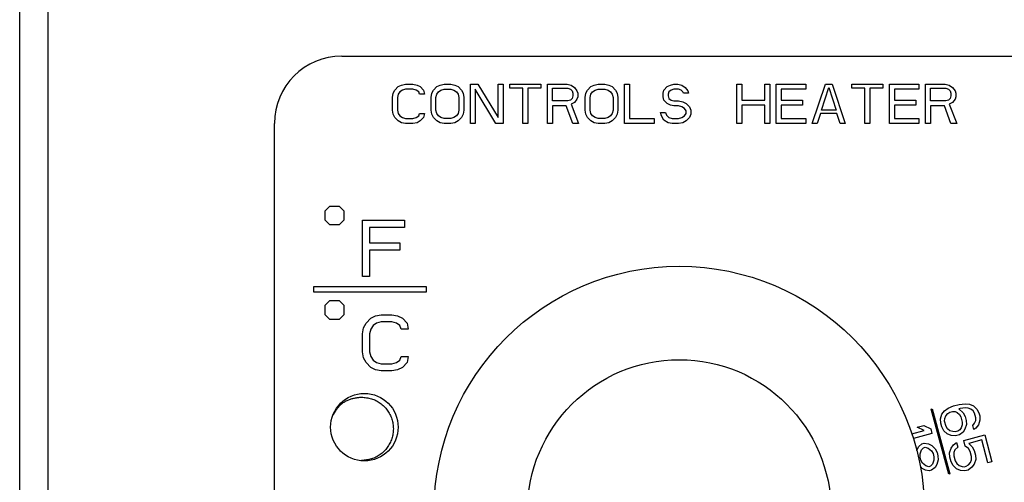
# Model space of a CAD drawing. Extents: x 4 to 119, y 2 to 81.
# Tile 19 of 28: x 65.384 to 67.135, y 46.396 to 47.219. Entities that reach past the tile are written whole.
import ezdxf

# ---------------------------------------------------------------- set-up
doc = ezdxf.new("R2010")
doc.units = 0
doc.layers.add('BODY', color=3, linetype='CONTINUOUS')

msp = doc.modelspace()

# ---------------------------------------------------------------- linework, layer by layer
at = {"layer": 'BODY', "linetype": 'CONTINUOUS'}
for p, q in [((65.3843, 45.2882), (65.3843, 50.5272)), ((65.4343, 50.4672), (65.4343, 45.3482)), ((65.9573, 47.1542), (67.1573, 47.1542)), ((66.0575, 47.0998), (66.0633, 47.1027)), ((66.0633, 47.1027), (66.0706, 47.1042)), ((66.0706, 47.1042), (66.0837, 47.1042)), ((66.0837, 47.1042), (66.091, 47.1027)), ((66.091, 47.1027), (66.0968, 47.0998)), ((66.126, 47.0998), (66.1318, 47.1027)), ((66.1318, 47.1027), (66.1391, 47.1042)), ((66.1391, 47.1042), (66.1508, 47.1042)), ((66.1508, 47.1042), (66.1581, 47.1027)), ((66.1581, 47.1027), (66.1639, 47.0998)), ((66.1858, 47.1042), (66.1989, 47.1042)), ((66.1858, 47.0342), (66.1858, 47.1042)), ((66.1989, 47.1042), (66.2354, 47.0447)), ((66.2354, 47.1042), (66.2441, 47.1042)), ((66.2354, 47.0447), (66.2354, 47.1042)), ((66.2441, 47.1042), (66.2441, 47.0342)), ((66.2558, 47.1042), (66.3112, 47.1042)), ((66.2558, 47.0968), (66.2558, 47.1042)), ((66.3112, 47.1042), (66.3112, 47.0968)), ((66.3229, 47.1042), (66.3579, 47.1042)), ((66.3229, 47.0342), (66.3229, 47.1042)), ((66.3579, 47.1042), (66.3652, 47.1027)), ((66.3652, 47.1027), (66.371, 47.0983)), ((66.4002, 47.0998), (66.406, 47.1027)), ((66.406, 47.1027), (66.4133, 47.1042)), ((66.4133, 47.1042), (66.425, 47.1042)), ((66.425, 47.1042), (66.4323, 47.1027)), ((66.4323, 47.1027), (66.4381, 47.0998)), ((66.46, 47.0342), (66.46, 47.1042)), ((66.46, 47.1042), (66.4687, 47.1042)), ((66.4687, 47.1042), (66.4687, 47.0432)), ((66.5358, 47.0998), (66.5416, 47.1027)), ((66.5416, 47.1027), (66.5475, 47.1042)), ((66.5475, 47.1042), (66.5548, 47.1042)), ((66.5548, 47.1042), (66.5621, 47.1027)), ((66.5621, 47.1027), (66.5679, 47.0983)), ((66.6598, 47.1042), (66.6685, 47.1042)), ((66.6598, 47.0342), (66.6598, 47.1042)), ((66.6685, 47.1042), (66.6685, 47.0759)), ((66.7093, 47.1042), (66.7181, 47.1042)), ((66.7093, 47.0759), (66.7093, 47.1042)), ((66.7181, 47.1042), (66.7181, 47.0342)), ((66.7298, 47.1042), (66.7823, 47.1042)), ((66.7298, 47.0342), (66.7298, 47.1042)), ((66.7823, 47.1042), (66.7823, 47.0953)), ((66.7939, 47.0342), (66.8173, 47.1042)), ((66.8173, 47.1042), (66.8289, 47.1042)), ((66.8289, 47.1042), (66.8523, 47.0342)), ((66.8639, 47.0968), (66.8639, 47.1042)), ((66.8639, 47.1042), (66.9193, 47.1042)), ((66.9193, 47.1042), (66.9193, 47.0968)), ((66.931, 47.0342), (66.931, 47.1042)), ((66.931, 47.1042), (66.9835, 47.1042)), ((66.9835, 47.1042), (66.9835, 47.0953)), ((66.9952, 47.1042), (67.0302, 47.1042)), ((66.9952, 47.0342), (66.9952, 47.1042)), ((67.0302, 47.1042), (67.0375, 47.1027)), ((67.0375, 47.1027), (67.0433, 47.0983)), ((66.0473, 47.0804), (66.0487, 47.0879)), ((66.0487, 47.0879), (66.0516, 47.0938)), ((66.0516, 47.0938), (66.0575, 47.0998)), ((66.0575, 47.0864), (66.056, 47.0804)), ((66.0604, 47.0908), (66.0575, 47.0864)), ((66.0648, 47.0938), (66.0604, 47.0908)), ((66.0706, 47.0953), (66.0648, 47.0938)), ((66.0837, 47.0953), (66.0706, 47.0953)), ((66.0896, 47.0938), (66.0837, 47.0953)), ((66.0939, 47.0908), (66.0896, 47.0938)), ((66.0954, 47.0864), (66.0939, 47.0908)), ((66.1041, 47.0864), (66.0954, 47.0864)), ((66.0968, 47.0998), (66.1027, 47.0938)), ((66.1027, 47.0938), (66.1041, 47.0864)), ((66.1158, 47.0804), (66.1173, 47.0879)), ((66.1173, 47.0879), (66.1202, 47.0938)), ((66.1202, 47.0938), (66.126, 47.0998)), ((66.1245, 47.0804), (66.126, 47.0864)), ((66.126, 47.0864), (66.1289, 47.0908)), ((66.1289, 47.0908), (66.1333, 47.0938)), ((66.1333, 47.0938), (66.1391, 47.0953)), ((66.1391, 47.0953), (66.1508, 47.0953)), ((66.1508, 47.0953), (66.1566, 47.0938)), ((66.1566, 47.0938), (66.161, 47.0908)), ((66.161, 47.0908), (66.1639, 47.0864)), ((66.1639, 47.0998), (66.1698, 47.0938)), ((66.1639, 47.0864), (66.1654, 47.0804)), ((66.1698, 47.0938), (66.1727, 47.0879)), ((66.1727, 47.0879), (66.1741, 47.0804)), ((66.1946, 47.0953), (66.1946, 47.0342)), ((66.231, 47.0342), (66.1946, 47.0953)), ((66.2791, 47.0968), (66.2558, 47.0968)), ((66.2791, 47.0342), (66.2791, 47.0968)), ((66.2879, 47.0968), (66.2879, 47.0342)), ((66.3112, 47.0968), (66.2879, 47.0968)), ((66.3316, 47.0745), (66.3316, 47.0968)), ((66.3316, 47.0968), (66.3593, 47.0968)), ((66.3593, 47.0968), (66.3637, 47.0953)), ((66.3637, 47.0953), (66.3666, 47.0923)), ((66.3666, 47.0923), (66.3681, 47.0879)), ((66.3681, 47.0879), (66.3681, 47.0834)), ((66.371, 47.0983), (66.3754, 47.0923)), ((66.3754, 47.0923), (66.3768, 47.0879)), ((66.3768, 47.0879), (66.3768, 47.0819)), ((66.39, 47.0804), (66.3914, 47.0879)), ((66.3914, 47.0879), (66.3943, 47.0938)), ((66.3943, 47.0938), (66.4002, 47.0998)), ((66.3987, 47.0804), (66.4002, 47.0864)), ((66.4002, 47.0864), (66.4031, 47.0908)), ((66.4031, 47.0908), (66.4075, 47.0938)), ((66.4075, 47.0938), (66.4133, 47.0953)), ((66.4133, 47.0953), (66.425, 47.0953)), ((66.425, 47.0953), (66.4308, 47.0938)), ((66.4308, 47.0938), (66.4352, 47.0908)), ((66.4352, 47.0908), (66.4381, 47.0864)), ((66.4381, 47.0998), (66.4439, 47.0938)), ((66.4381, 47.0864), (66.4395, 47.0804)), ((66.4439, 47.0938), (66.4468, 47.0879)), ((66.4468, 47.0879), (66.4483, 47.0804)), ((66.5285, 47.0879), (66.53, 47.0938)), ((66.5285, 47.0819), (66.5285, 47.0879)), ((66.53, 47.0938), (66.5358, 47.0998)), ((66.5387, 47.0908), (66.5373, 47.0864)), ((66.5373, 47.0864), (66.5373, 47.0834)), ((66.5431, 47.0938), (66.5387, 47.0908)), ((66.5475, 47.0953), (66.5431, 47.0938)), ((66.5562, 47.0953), (66.5475, 47.0953)), ((66.5606, 47.0938), (66.5562, 47.0953)), ((66.5635, 47.0908), (66.5606, 47.0938)), ((66.565, 47.0879), (66.5635, 47.0908)), ((66.5737, 47.0879), (66.565, 47.0879)), ((66.5679, 47.0983), (66.5723, 47.0923)), ((66.5723, 47.0923), (66.5737, 47.0879)), ((66.7385, 47.0953), (66.7385, 47.0759)), ((66.7823, 47.0953), (66.7385, 47.0953)), ((66.81, 47.0581), (66.8231, 47.0983)), ((66.8231, 47.0983), (66.8362, 47.0581)), ((66.8873, 47.0968), (66.8639, 47.0968)), ((66.8873, 47.0342), (66.8873, 47.0968)), ((66.896, 47.0968), (66.896, 47.0342)), ((66.9193, 47.0968), (66.896, 47.0968)), ((66.9398, 47.0953), (66.9398, 47.0759)), ((66.9835, 47.0953), (66.9398, 47.0953)), ((67.0039, 47.0745), (67.0039, 47.0968)), ((67.0039, 47.0968), (67.0316, 47.0968)), ((67.0316, 47.0968), (67.036, 47.0953)), ((67.036, 47.0953), (67.0389, 47.0923)), ((67.0389, 47.0923), (67.0404, 47.0879)), ((67.0404, 47.0879), (67.0404, 47.0834)), ((67.0433, 47.0983), (67.0477, 47.0923)), ((67.0477, 47.0923), (67.0491, 47.0879)), ((67.0491, 47.0879), (67.0491, 47.0819)), ((66.0473, 47.0581), (66.0473, 47.0804)), ((66.056, 47.0804), (66.056, 47.0581)), ((66.1158, 47.0581), (66.1158, 47.0804)), ((66.1245, 47.0581), (66.1245, 47.0804)), ((66.1654, 47.0804), (66.1654, 47.0581)), ((66.1741, 47.0804), (66.1741, 47.0581)), ((66.3593, 47.0745), (66.3316, 47.0745)), ((66.3637, 47.0759), (66.3593, 47.0745)), ((66.3666, 47.0789), (66.3637, 47.0759)), ((66.371, 47.0715), (66.3652, 47.0685)), ((66.3652, 47.0685), (66.3783, 47.0342)), ((66.3681, 47.0834), (66.3666, 47.0789)), ((66.3754, 47.0774), (66.371, 47.0715)), ((66.3768, 47.0819), (66.3754, 47.0774)), ((66.39, 47.0581), (66.39, 47.0804)), ((66.3987, 47.0581), (66.3987, 47.0804)), ((66.4395, 47.0804), (66.4395, 47.0581)), ((66.4483, 47.0804), (66.4483, 47.0581)), ((66.53, 47.0759), (66.5285, 47.0819)), ((66.5358, 47.07), (66.53, 47.0759)), ((66.5416, 47.067), (66.5358, 47.07)), ((66.5373, 47.0834), (66.5387, 47.0789)), ((66.5387, 47.0789), (66.5431, 47.0759)), ((66.5431, 47.0759), (66.5475, 47.0745)), ((66.5475, 47.0745), (66.5562, 47.0745)), ((66.5562, 47.0745), (66.5635, 47.073)), ((66.5635, 47.073), (66.5693, 47.07)), ((66.5693, 47.07), (66.5752, 47.064)), ((66.6685, 47.0759), (66.7093, 47.0759)), ((66.7385, 47.0759), (66.7764, 47.0759)), ((66.7764, 47.0759), (66.7764, 47.067)), ((66.9398, 47.0759), (66.9777, 47.0759)), ((66.9777, 47.0759), (66.9777, 47.067)), ((67.0316, 47.0745), (67.0039, 47.0745)), ((67.036, 47.0759), (67.0316, 47.0745)), ((67.0389, 47.0789), (67.036, 47.0759)), ((67.0433, 47.0715), (67.0375, 47.0685)), ((67.0375, 47.0685), (67.0506, 47.0342)), ((67.0404, 47.0834), (67.0389, 47.0789)), ((67.0477, 47.0774), (67.0433, 47.0715)), ((67.0491, 47.0819), (67.0477, 47.0774)), ((66.0487, 47.0506), (66.0473, 47.0581)), ((66.0516, 47.0447), (66.0487, 47.0506)), ((66.056, 47.0581), (66.0575, 47.0521)), ((66.0575, 47.0521), (66.0604, 47.0476)), ((66.0939, 47.0476), (66.0954, 47.0521)), ((66.0954, 47.0521), (66.1041, 47.0521)), ((66.1041, 47.0521), (66.1027, 47.0447)), ((66.1173, 47.0506), (66.1158, 47.0581)), ((66.1202, 47.0447), (66.1173, 47.0506)), ((66.126, 47.0521), (66.1245, 47.0581)), ((66.1289, 47.0476), (66.126, 47.0521)), ((66.1639, 47.0521), (66.161, 47.0476)), ((66.1654, 47.0581), (66.1639, 47.0521)), ((66.1727, 47.0506), (66.1698, 47.0447)), ((66.1741, 47.0581), (66.1727, 47.0506)), ((66.3564, 47.0655), (66.3316, 47.0655)), ((66.3316, 47.0655), (66.3316, 47.0342)), ((66.3681, 47.0342), (66.3564, 47.0655)), ((66.3914, 47.0506), (66.39, 47.0581)), ((66.3943, 47.0447), (66.3914, 47.0506)), ((66.4002, 47.0521), (66.3987, 47.0581)), ((66.4031, 47.0476), (66.4002, 47.0521)), ((66.4381, 47.0521), (66.4352, 47.0476)), ((66.4395, 47.0581), (66.4381, 47.0521)), ((66.4468, 47.0506), (66.4439, 47.0447)), ((66.4483, 47.0581), (66.4468, 47.0506)), ((66.5241, 47.0536), (66.5329, 47.0536)), ((66.5256, 47.0476), (66.5241, 47.0536)), ((66.5329, 47.0536), (66.5343, 47.0491)), ((66.5475, 47.0655), (66.5416, 47.067)), ((66.5562, 47.0655), (66.5475, 47.0655)), ((66.5621, 47.064), (66.5562, 47.0655)), ((66.5664, 47.061), (66.5621, 47.064)), ((66.5693, 47.0566), (66.5664, 47.061)), ((66.5664, 47.0476), (66.5693, 47.0521)), ((66.5693, 47.0521), (66.5693, 47.0566)), ((66.5752, 47.064), (66.5781, 47.0581)), ((66.5781, 47.0506), (66.5752, 47.0447)), ((66.5781, 47.0581), (66.5781, 47.0506)), ((66.6685, 47.067), (66.6685, 47.0342)), ((66.7093, 47.067), (66.6685, 47.067)), ((66.7093, 47.0342), (66.7093, 47.067)), ((66.7764, 47.067), (66.7385, 47.067)), ((66.7385, 47.067), (66.7385, 47.0432)), ((66.8085, 47.0521), (66.8027, 47.0342)), ((66.8377, 47.0521), (66.8085, 47.0521)), ((66.8362, 47.0581), (66.81, 47.0581)), ((66.8435, 47.0342), (66.8377, 47.0521)), ((66.9398, 47.067), (66.9398, 47.0432)), ((66.9777, 47.067), (66.9398, 47.067)), ((67.0287, 47.0655), (67.0039, 47.0655)), ((67.0039, 47.0655), (67.0039, 47.0342)), ((67.0404, 47.0342), (67.0287, 47.0655)), ((65.8373, 45.6542), (65.8373, 47.0342)), ((66.0575, 47.0387), (66.0516, 47.0447)), ((66.0633, 47.0357), (66.0575, 47.0387)), ((66.0604, 47.0476), (66.0648, 47.0447)), ((66.0706, 47.0342), (66.0633, 47.0357)), ((66.0648, 47.0447), (66.0706, 47.0432)), ((66.0706, 47.0432), (66.0837, 47.0432)), ((66.0837, 47.0342), (66.0706, 47.0342)), ((66.0837, 47.0432), (66.0896, 47.0447)), ((66.091, 47.0357), (66.0837, 47.0342)), ((66.0896, 47.0447), (66.0939, 47.0476)), ((66.0968, 47.0387), (66.091, 47.0357)), ((66.1027, 47.0447), (66.0968, 47.0387)), ((66.126, 47.0387), (66.1202, 47.0447)), ((66.1318, 47.0357), (66.126, 47.0387)), ((66.1333, 47.0447), (66.1289, 47.0476)), ((66.1391, 47.0342), (66.1318, 47.0357)), ((66.1391, 47.0432), (66.1333, 47.0447)), ((66.1508, 47.0432), (66.1391, 47.0432)), ((66.1508, 47.0342), (66.1391, 47.0342)), ((66.1566, 47.0447), (66.1508, 47.0432)), ((66.1581, 47.0357), (66.1508, 47.0342)), ((66.161, 47.0476), (66.1566, 47.0447)), ((66.1639, 47.0387), (66.1581, 47.0357)), ((66.1698, 47.0447), (66.1639, 47.0387)), ((66.1946, 47.0342), (66.1858, 47.0342)), ((66.2441, 47.0342), (66.231, 47.0342)), ((66.2879, 47.0342), (66.2791, 47.0342)), ((66.3316, 47.0342), (66.3229, 47.0342)), ((66.3783, 47.0342), (66.3681, 47.0342)), ((66.4002, 47.0387), (66.3943, 47.0447)), ((66.406, 47.0357), (66.4002, 47.0387)), ((66.4075, 47.0447), (66.4031, 47.0476)), ((66.4133, 47.0342), (66.406, 47.0357)), ((66.4133, 47.0432), (66.4075, 47.0447)), ((66.425, 47.0432), (66.4133, 47.0432)), ((66.425, 47.0342), (66.4133, 47.0342)), ((66.4308, 47.0447), (66.425, 47.0432)), ((66.4323, 47.0357), (66.425, 47.0342)), ((66.4352, 47.0476), (66.4308, 47.0447)), ((66.4381, 47.0387), (66.4323, 47.0357)), ((66.4439, 47.0447), (66.4381, 47.0387)), ((66.5125, 47.0342), (66.46, 47.0342)), ((66.4687, 47.0432), (66.5125, 47.0432)), ((66.5125, 47.0432), (66.5125, 47.0342)), ((66.53, 47.0402), (66.5256, 47.0476)), ((66.5373, 47.0357), (66.53, 47.0402)), ((66.5343, 47.0491), (66.5387, 47.0447)), ((66.5446, 47.0342), (66.5373, 47.0357)), ((66.5387, 47.0447), (66.5446, 47.0432)), ((66.5446, 47.0432), (66.5562, 47.0432)), ((66.5562, 47.0342), (66.5446, 47.0342)), ((66.5562, 47.0432), (66.5621, 47.0447)), ((66.5635, 47.0357), (66.5562, 47.0342)), ((66.5621, 47.0447), (66.5664, 47.0476)), ((66.5693, 47.0387), (66.5635, 47.0357)), ((66.5752, 47.0447), (66.5693, 47.0387)), ((66.6685, 47.0342), (66.6598, 47.0342)), ((66.7181, 47.0342), (66.7093, 47.0342)), ((66.7823, 47.0342), (66.7298, 47.0342)), ((66.7385, 47.0432), (66.7823, 47.0432)), ((66.7823, 47.0432), (66.7823, 47.0342)), ((66.8027, 47.0342), (66.7939, 47.0342)), ((66.8523, 47.0342), (66.8435, 47.0342)), ((66.896, 47.0342), (66.8873, 47.0342)), ((66.9835, 47.0342), (66.931, 47.0342)), ((66.9398, 47.0432), (66.9835, 47.0432)), ((66.9835, 47.0432), (66.9835, 47.0342)), ((67.0039, 47.0342), (66.9952, 47.0342)), ((67.0506, 47.0342), (67.0404, 47.0342)), ((65.9273, 46.8789), (65.9356, 46.8872)), ((65.9273, 46.8622), (65.9273, 46.8789)), ((65.9356, 46.8872), (65.9523, 46.8872)), ((65.9523, 46.8872), (65.9606, 46.8789)), ((65.9606, 46.8789), (65.9606, 46.8622)), ((65.9356, 46.8539), (65.9273, 46.8622)), ((65.9606, 46.8622), (65.9523, 46.8539)), ((65.9939, 46.7622), (65.9939, 46.8622)), ((65.9939, 46.8622), (66.0689, 46.8622)), ((66.0689, 46.8622), (66.0689, 46.8495)), ((65.9523, 46.8539), (65.9356, 46.8539)), ((66.0689, 46.8495), (66.0064, 46.8495)), ((66.0064, 46.8495), (66.0064, 46.8218)), ((66.0064, 46.8218), (66.0606, 46.8218)), ((66.0064, 46.809), (66.0064, 46.7622)), ((66.0606, 46.809), (66.0064, 46.809)), ((66.0606, 46.8218), (66.0606, 46.809)), ((66.0064, 46.7622), (65.9939, 46.7622)), ((65.9073, 46.7442), (66.1073, 46.7442)), ((65.9073, 46.7342), (65.9073, 46.7442)), ((66.1073, 46.7442), (66.1073, 46.7342)), ((66.1073, 46.7342), (65.9073, 46.7342)), ((65.9273, 46.7109), (65.9356, 46.7192)), ((65.9356, 46.7192), (65.9523, 46.7192)), ((65.9523, 46.7192), (65.9606, 46.7109)), ((65.9273, 46.6942), (65.9273, 46.7109)), ((65.9606, 46.7109), (65.9606, 46.6942)), ((65.9356, 46.6859), (65.9273, 46.6942)), ((65.9523, 46.6859), (65.9356, 46.6859)), ((65.9606, 46.6942), (65.9523, 46.6859)), ((66.0002, 46.6793), (66.0085, 46.6879)), ((66.0085, 46.6879), (66.0168, 46.6921)), ((66.0168, 46.6921), (66.0273, 46.6942)), ((66.0273, 46.6942), (66.046, 46.6942)), ((66.046, 46.6942), (66.0564, 46.6921)), ((66.0564, 46.6921), (66.0648, 46.6879)), ((66.0648, 46.6879), (66.0731, 46.6793)), ((65.9939, 46.6602), (65.996, 46.6708)), ((65.996, 46.6708), (66.0002, 46.6793)), ((66.0085, 46.6687), (66.0064, 46.6602)), ((66.0127, 46.6751), (66.0085, 46.6687)), ((66.0189, 46.6793), (66.0127, 46.6751)), ((66.0273, 46.6815), (66.0189, 46.6793)), ((66.046, 46.6815), (66.0273, 46.6815)), ((66.0543, 46.6793), (66.046, 46.6815)), ((66.0606, 46.6751), (66.0543, 46.6793)), ((66.0627, 46.6687), (66.0606, 46.6751)), ((66.0752, 46.6687), (66.0627, 46.6687)), ((66.0731, 46.6793), (66.0752, 46.6687)), ((65.9939, 46.6283), (65.9939, 46.6602)), ((66.0064, 46.6602), (66.0064, 46.6283)), ((65.996, 46.6176), (65.9939, 46.6283)), ((66.0002, 46.6091), (65.996, 46.6176)), ((66.0064, 46.6283), (66.0085, 46.6198)), ((66.0085, 46.6198), (66.0127, 46.6134)), ((66.0127, 46.6134), (66.0189, 46.6091)), ((66.0543, 46.6091), (66.0606, 46.6134)), ((66.0606, 46.6134), (66.0627, 46.6198)), ((66.0627, 46.6198), (66.0752, 46.6198)), ((66.0752, 46.6198), (66.0731, 46.6091)), ((66.0085, 46.6006), (66.0002, 46.6091)), ((66.0168, 46.5964), (66.0085, 46.6006)), ((66.0273, 46.5942), (66.0168, 46.5964)), ((66.0189, 46.6091), (66.0273, 46.607)), ((66.0273, 46.607), (66.046, 46.607)), ((66.046, 46.607), (66.0543, 46.6091)), ((66.0564, 46.5964), (66.046, 46.5942)), ((66.0648, 46.6006), (66.0564, 46.5964)), ((66.0731, 46.6091), (66.0648, 46.6006)), ((66.046, 46.5942), (66.0273, 46.5942)), ((67.0054, 46.5264), (67.0073, 46.5269)), ((67.0364, 46.4105), (67.0054, 46.5264)), ((67.0073, 46.5269), (67.0384, 46.411)), ((67.029, 46.523), (67.0354, 46.5278)), ((67.0354, 46.5278), (67.0451, 46.5319)), ((67.0451, 46.5319), (67.0552, 46.5346)), ((67.0571, 46.5276), (67.0542, 46.5268)), ((67.0542, 46.5268), (67.0622, 46.5199)), ((67.0552, 46.5346), (67.0656, 46.5359)), ((67.0661, 46.5285), (67.0571, 46.5276)), ((67.0656, 46.5359), (67.0736, 46.535)), ((67.0708, 46.5282), (67.0661, 46.5285)), ((67.0758, 46.5265), (67.0708, 46.5282)), ((67.0736, 46.535), (67.0805, 46.5323)), ((67.0798, 46.5231), (67.0758, 46.5265)), ((67.0805, 46.5323), (67.0867, 46.5264)), ((67.0867, 46.5264), (67.09, 46.5198)), ((67.0219, 46.5091), (67.0243, 46.5173)), ((67.0224, 46.5016), (67.0219, 46.5091)), ((67.0243, 46.5173), (67.029, 46.523)), ((67.0292, 46.505), (67.0295, 46.5096)), ((67.0295, 46.5096), (67.0312, 46.5146)), ((67.0312, 46.5146), (67.0348, 46.5186)), ((67.0348, 46.5186), (67.0387, 46.5211)), ((67.0387, 46.5211), (67.043, 46.5223)), ((67.043, 46.5223), (67.0477, 46.522)), ((67.0477, 46.522), (67.0514, 46.52)), ((67.0514, 46.52), (67.0554, 46.5165)), ((67.0554, 46.5165), (67.058, 46.5127)), ((67.058, 46.5127), (67.0606, 46.5028)), ((67.0622, 46.5199), (67.0655, 46.5132)), ((67.0655, 46.5132), (67.0674, 46.5062)), ((67.0824, 46.5192), (67.0798, 46.5231)), ((67.0847, 46.5108), (67.0824, 46.5192)), ((67.0844, 46.5062), (67.0847, 46.5108)), ((67.09, 46.5198), (67.0915, 46.5141)), ((67.0915, 46.5141), (67.0919, 46.5067)), ((66.9806, 46.4939), (66.9921, 46.497)), ((66.9929, 46.4882), (66.9806, 46.4939)), ((66.9921, 46.497), (67.0044, 46.4912)), ((67.0044, 46.4912), (67.0067, 46.4828)), ((67.0243, 46.4946), (67.0224, 46.5016)), ((67.0276, 46.4879), (67.0243, 46.4946)), ((67.0318, 46.4951), (67.0292, 46.505)), ((67.0344, 46.4913), (67.0318, 46.4951)), ((67.0384, 46.4878), (67.0344, 46.4913)), ((67.0564, 46.4896), (67.0525, 46.4871)), ((67.0585, 46.4932), (67.0564, 46.4896)), ((67.0603, 46.4982), (67.0585, 46.4932)), ((67.0606, 46.5028), (67.0603, 46.4982)), ((67.0654, 46.4905), (67.0622, 46.4852)), ((67.0679, 46.4987), (67.0654, 46.4905)), ((67.0674, 46.5062), (67.0679, 46.4987)), ((67.0791, 46.4972), (67.0826, 46.5012)), ((67.081, 46.4902), (67.0791, 46.4972)), ((67.0849, 46.4927), (67.081, 46.4902)), ((67.0826, 46.5012), (67.0844, 46.5062)), ((67.0895, 46.4985), (67.0849, 46.4927)), ((67.0919, 46.5067), (67.0895, 46.4985)), ((66.9709, 46.4823), (66.9929, 46.4882)), ((67.0067, 46.4828), (66.9736, 46.4739)), ((67.0338, 46.4821), (67.0276, 46.4879)), ((67.0407, 46.4794), (67.0338, 46.4821)), ((67.0435, 46.4862), (67.0384, 46.4878)), ((67.0486, 46.4785), (67.0407, 46.4794)), ((67.0482, 46.4859), (67.0435, 46.4862)), ((67.0525, 46.4871), (67.0482, 46.4859)), ((67.0558, 46.4804), (67.0486, 46.4785)), ((67.0622, 46.4852), (67.0558, 46.4804)), ((67.0631, 46.4703), (67.1005, 46.4803)), ((67.1005, 46.4803), (67.1134, 46.4324)), ((66.9798, 46.4521), (66.9803, 46.4546)), ((66.9803, 46.4546), (66.9835, 46.46)), ((66.9835, 46.46), (66.9885, 46.4643)), ((66.9883, 46.4537), (66.9919, 46.4577)), ((66.9885, 46.4643), (66.9928, 46.4655)), ((66.9919, 46.4577), (66.9947, 46.4584)), ((66.9928, 46.4655), (67.0008, 46.4646)), ((66.9947, 46.4584), (66.9998, 46.4568)), ((66.9998, 46.4568), (67.0056, 46.4523)), ((67.0008, 46.4646), (67.0062, 46.4615)), ((67.0062, 46.4615), (67.0124, 46.4556)), ((67.0124, 46.4556), (67.0158, 46.449)), ((67.0381, 46.4485), (67.0406, 46.4567)), ((67.0406, 46.4567), (67.0452, 46.4625)), ((67.0452, 46.4625), (67.0502, 46.4668)), ((67.0525, 46.4584), (67.0475, 46.454)), ((67.0502, 46.4668), (67.0525, 46.4584)), ((67.0658, 46.4604), (67.0631, 46.4703)), ((67.0716, 46.456), (67.0658, 46.4604)), ((67.0746, 46.4507), (67.0716, 46.456)), ((67.0952, 46.4714), (67.0722, 46.4652)), ((67.0722, 46.4652), (67.0784, 46.4593)), ((67.0784, 46.4593), (67.0818, 46.4526)), ((67.1062, 46.4305), (67.0952, 46.4714)), ((66.9855, 46.4469), (66.9883, 46.4537)), ((66.9856, 46.4409), (66.9855, 46.4469)), ((66.9871, 46.4353), (66.9856, 46.4409)), ((67.0056, 46.4523), (67.0086, 46.4471)), ((67.0086, 46.4471), (67.0101, 46.4414)), ((67.0101, 46.4414), (67.0102, 46.4354)), ((67.0158, 46.449), (67.0173, 46.4433)), ((67.0173, 46.4433), (67.0177, 46.4359)), ((67.0386, 46.4411), (67.0381, 46.4485)), ((67.0409, 46.4326), (67.0386, 46.4411)), ((67.0475, 46.454), (67.0457, 46.449)), ((67.0457, 46.449), (67.0458, 46.443)), ((67.0458, 46.443), (67.0481, 46.4346)), ((67.0768, 46.4423), (67.0746, 46.4507)), ((67.0769, 46.4362), (67.0768, 46.4423)), ((67.0818, 46.4526), (67.084, 46.4442)), ((67.0845, 46.4368), (67.082, 46.4286)), ((67.084, 46.4442), (67.0845, 46.4368)), ((66.99, 46.43), (66.9871, 46.4353)), ((66.9894, 46.4208), (66.9872, 46.4232)), ((66.9949, 46.4177), (66.9894, 46.4208)), ((66.9958, 46.4255), (66.99, 46.43)), ((67.0009, 46.4239), (66.9958, 46.4255)), ((67.0038, 46.4246), (67.0009, 46.4239)), ((67.0074, 46.4286), (67.0038, 46.4246)), ((67.0121, 46.4223), (67.0057, 46.4176)), ((67.0102, 46.4354), (67.0074, 46.4286)), ((67.0153, 46.4277), (67.0121, 46.4223)), ((67.0177, 46.4359), (67.0153, 46.4277)), ((67.0442, 46.426), (67.0409, 46.4326)), ((67.0504, 46.4201), (67.0442, 46.426)), ((67.0481, 46.4346), (67.051, 46.4293)), ((67.0573, 46.4174), (67.0504, 46.4201)), ((67.051, 46.4293), (67.055, 46.4258)), ((67.055, 46.4258), (67.0601, 46.4242)), ((67.0601, 46.4242), (67.0648, 46.4239)), ((67.0648, 46.4239), (67.0677, 46.4247)), ((67.0677, 46.4247), (67.0716, 46.4273)), ((67.0774, 46.4228), (67.071, 46.418)), ((67.0716, 46.4273), (67.0752, 46.4312)), ((67.0752, 46.4312), (67.0769, 46.4362)), ((67.082, 46.4286), (67.0774, 46.4228)), ((67.1134, 46.4324), (67.1062, 46.4305)), ((67.0014, 46.4164), (66.9949, 46.4177)), ((67.0057, 46.4176), (67.0014, 46.4164)), ((67.0384, 46.411), (67.0364, 46.4105)), ((67.0652, 46.4165), (67.0573, 46.4174)), ((67.071, 46.418), (67.0652, 46.4165))]:
    msp.add_line(p, q, dxfattribs=at)
for points in [[(65.9423, 46.5162), (65.9431, 46.5175), (65.9438, 46.5189), (65.9446, 46.5203), (65.9454, 46.5216), (65.9462, 46.5229), (65.9471, 46.5242), (65.9479, 46.5255), (65.9488, 46.5268), (65.9497, 46.5281), (65.9507, 46.5293), (65.9517, 46.5305), (65.9527, 46.5316), (65.9538, 46.5327), (65.9549, 46.5338), (65.9561, 46.5349), (65.9573, 46.5359), (65.9585, 46.5368), (65.9598, 46.5378), (65.9611, 46.5386), (65.9624, 46.5395), (65.9638, 46.5403), (65.9652, 46.541), (65.9666, 46.5417), (65.968, 46.5424), (65.9695, 46.543), (65.9709, 46.5435), (65.9724, 46.544), (65.9739, 46.5445), (65.9754, 46.5449), (65.9769, 46.5453), (65.9784, 46.5457), (65.9799, 46.546), (65.9814, 46.5462), (65.983, 46.5465), (65.9845, 46.5467), (65.9861, 46.547), (65.9876, 46.5472), (65.9892, 46.5474), (65.9907, 46.5476), (65.9923, 46.5477)], [(65.9923, 46.5477), (65.9945, 46.5475), (65.9967, 46.5472), (65.9989, 46.5469), (66.0011, 46.5466), (66.0033, 46.5462), (66.0054, 46.5458), (66.0076, 46.5454), (66.0097, 46.5448), (66.0118, 46.5442), (66.0139, 46.5434), (66.0159, 46.5426), (66.0179, 46.5417), (66.0199, 46.5406), (66.0218, 46.5395), (66.0236, 46.5383), (66.0255, 46.537), (66.0272, 46.5357), (66.029, 46.5342), (66.0306, 46.5327), (66.0322, 46.5312), (66.0337, 46.5296), (66.0352, 46.5279), (66.0366, 46.5262), (66.038, 46.5244), (66.0392, 46.5226), (66.0404, 46.5207), (66.0416, 46.5188), (66.0426, 46.5169), (66.0436, 46.5149), (66.0445, 46.5129), (66.0453, 46.5108), (66.046, 46.5087), (66.0466, 46.5066), (66.0472, 46.5044), (66.0477, 46.5023), (66.0481, 46.5001), (66.0484, 46.4979), (66.0486, 46.4957), (66.0487, 46.4935), (66.0488, 46.4912), (66.0487, 46.489), (66.0486, 46.4868), (66.0484, 46.4846), (66.0481, 46.4824), (66.0477, 46.4802), (66.0472, 46.478), (66.0466, 46.4759), (66.046, 46.4738), (66.0453, 46.4717), (66.0445, 46.4696), (66.0436, 46.4676), (66.0426, 46.4656), (66.0416, 46.4637), (66.0404, 46.4617), (66.0392, 46.4599), (66.038, 46.4581), (66.0366, 46.4563), (66.0352, 46.4546), (66.0337, 46.4529), (66.0322, 46.4513), (66.0306, 46.4497), (66.029, 46.4482), (66.0272, 46.4468), (66.0255, 46.4454), (66.0236, 46.4442), (66.0218, 46.443), (66.0199, 46.4418), (66.0179, 46.4408), (66.0159, 46.4399), (66.0139, 46.439), (66.0118, 46.4383), (66.0097, 46.4377), (66.0076, 46.4371), (66.0054, 46.4366), (66.0033, 46.4362), (66.0011, 46.4359), (65.9989, 46.4356), (65.9967, 46.4353), (65.9945, 46.435), (65.9923, 46.4347)]]:
    msp.add_lwpolyline(points, dxfattribs=at)
for centre, radius in [((66.5573, 46.3442), 0.4361), ((66.5573, 46.3442), 0.27), ((65.9973, 46.4942), 0.06)]:
    msp.add_circle(centre, radius, dxfattribs=at)
msp.add_arc((65.9573, 47.0342), 0.12, 90, 180, dxfattribs=at)

doc.saveas('drawing.dxf')
